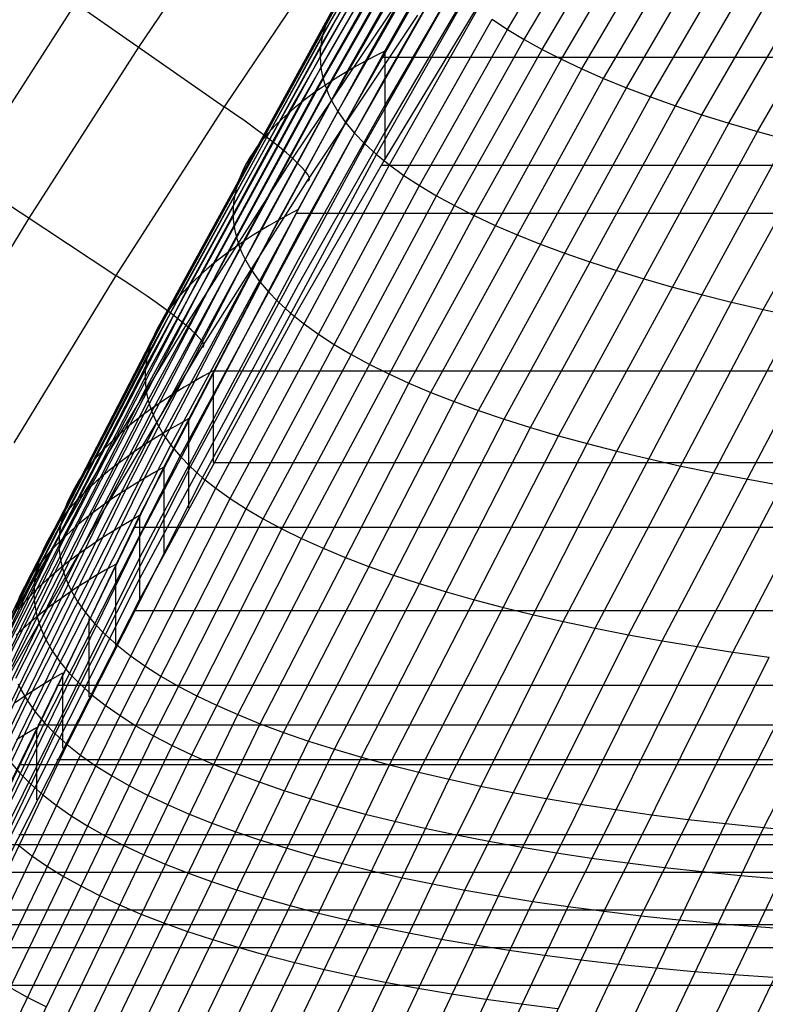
# Model space of a CAD drawing. Extents: x -260 to 296, y -277 to 294.
# Tile 57 of 241: x -194 to -180, y 83 to 102. Entities that reach past the tile are written whole.
import ezdxf

# ---------------------------------------------------------------- set-up
doc = ezdxf.new("R2010")
doc.units = 0
doc.layers.add('PREDEFINITO', color=7, linetype='CONTINUOUS')

msp = doc.modelspace()

# ---------------------------------------------------------------- linework, layer by layer
at = {"layer": 'PREDEFINITO'}
for p, q in [((-184.964, 101.517, 419.194), (-181.475, 107.423, 420.033)), ((-184.641, 101.322, 419.898), (-181.158, 107.23, 420.724)), ((-184.295, 101.13, 420.601), (-180.817, 107.04, 421.414)), ((-183.924, 100.941, 421.302), (-180.453, 106.851, 422.102)), ((-183.53, 100.755, 422), (-180.066, 106.664, 422.788)), ((-183.113, 100.572, 422.695), (-179.656, 106.48, 423.471)), ((-182.673, 100.392, 423.387), (-179.224, 106.298, 424.151)), ((-182.212, 100.215, 424.074), (-178.77, 106.119, 424.825)), ((-188.948, 100.1, 404.004), (-185.58, 105.964, 405.002)), ((-181.728, 100.043, 424.755), (-178.295, 105.943, 425.494)), ((-189.196, 99.893, 404.552), (-185.824, 105.773, 405.539)), ((-181.223, 99.874, 425.43), (-177.799, 105.77, 426.158)), ((-180.698, 99.71, 426.098), (-177.282, 105.6, 426.814)), ((-180.152, 99.55, 426.758), (-176.746, 105.434, 427.463)), ((-188.461, 101.622, 408.575), (-186.751, 104.58, 409.048)), ((-192.066, 101.172, 413.535), (-189.848, 104.458, 414.005)), ((-188.525, 101.411, 409.208), (-186.815, 104.375, 409.675)), ((-183.989, 104.524, 411.453), (-187.331, 99.019, 410.47)), ((-188.563, 101.2, 409.851), (-186.852, 104.17, 410.312)), ((-187.331, 101.1, 401.769), (-185.676, 104.013, 402.275)), ((-185.676, 104.012, 402.022), (-187.331, 101.099, 401.511)), ((-188.574, 100.989, 410.504), (-186.863, 103.963, 410.958)), ((-187.703, 100.905, 401.975), (-186.045, 103.827, 402.482)), ((-188.558, 100.777, 411.165), (-186.848, 103.757, 411.613)), ((-188.052, 100.708, 402.457), (-186.391, 103.639, 402.959)), ((-188.516, 100.565, 411.835), (-186.806, 103.55, 412.277)), ((-188.375, 100.508, 402.956), (-186.712, 103.448, 403.453)), ((-185.676, 103.456, 404.443), (-187.331, 100.577, 403.944)), ((-188.238, 103.274, 414.296), (-190.426, 100.028, 413.815)), ((-188.674, 100.306, 403.472), (-187.008, 103.254, 403.964)), ((-188.448, 100.354, 412.512), (-186.738, 103.343, 412.948)), ((-188.353, 100.144, 413.196), (-186.644, 103.136, 413.625)), ((-188.232, 99.934, 413.885), (-186.524, 102.93, 414.308)), ((-185.676, 102.9, 406.611), (-187.331, 100.056, 406.119)), ((-191.106, 96.572, 404.65), (-187.747, 102.656, 405.59)), ((-188.084, 99.725, 414.58), (-186.377, 102.724, 414.997)), ((-180.04, 96.12, 428.395), (-176.281, 102.816, 429.097)), ((-191.304, 96.354, 405.232), (-187.942, 102.452, 406.161)), ((-187.911, 99.518, 415.28), (-186.205, 102.519, 415.69)), ((-187.711, 99.312, 415.983), (-186.008, 102.316, 416.386)), ((-185.676, 102.346, 408.78), (-187.331, 99.537, 408.294)), ((-191.476, 96.135, 405.829), (-188.111, 102.247, 406.746)), ((-186.954, 102.247, 415.27), (-189.109, 99.035, 414.782)), ((-187.486, 99.108, 416.689), (-185.784, 102.113, 417.086)), ((-193.286, 102.024, 413.326), (-195.42, 98.701, 412.895)), ((-193.286, 102.024, 413.326), (-190.426, 100.028, 413.815)), ((-191.621, 95.915, 406.438), (-188.254, 102.04, 407.344)), ((-187.236, 98.905, 417.397), (-185.536, 101.913, 417.788)), ((-186.699, 101.792, 417.109), (-188.828, 98.593, 416.62)), ((-188.419, 101.727, 408.263), (-188.461, 101.622, 408.575)), ((-186.96, 98.705, 418.107), (-185.262, 101.714, 418.491)), ((-185.262, 101.714, 418.491), (-184.964, 101.517, 419.194)), ((-191.832, 95.473, 407.694), (-188.461, 101.622, 408.575)), ((-188.497, 101.516, 408.891), (-188.525, 101.411, 409.208)), ((-188.461, 101.622, 408.575), (-188.497, 101.516, 408.891)), ((-186.659, 98.508, 418.817), (-184.964, 101.517, 419.194)), ((-184.964, 101.517, 419.194), (-184.641, 101.322, 419.898)), ((-191.897, 95.251, 408.34), (-188.525, 101.411, 409.208)), ((-188.525, 101.411, 409.208), (-188.547, 101.306, 409.528)), ((-186.334, 98.313, 419.527), (-184.641, 101.322, 419.898)), ((-184.641, 101.322, 419.898), (-184.295, 101.13, 420.601)), ((-194.178, 97.88, 413.097), (-192.066, 101.172, 413.535)), ((-191.935, 95.03, 408.995), (-188.563, 101.2, 409.851)), ((-188.563, 101.2, 409.851), (-188.572, 101.094, 410.176)), ((-188.547, 101.306, 409.528), (-188.563, 101.2, 409.851)), ((-185.984, 98.121, 420.236), (-184.295, 101.13, 420.601)), ((-184.295, 101.13, 420.601), (-183.924, 100.941, 421.302)), ((-191.947, 94.809, 409.661), (-188.574, 100.989, 410.504)), ((-189.001, 98.047, 401.273), (-187.331, 101.1, 401.769)), ((-187.331, 101.099, 401.511), (-189.001, 98.046, 401.01)), ((-188.572, 101.094, 410.176), (-188.574, 100.989, 410.504)), ((-188.574, 100.989, 410.504), (-188.569, 100.883, 410.833)), ((-187.52, 101.003, 401.741), (-187.703, 100.905, 401.975)), ((-187.331, 101.099, 401.511), (-187.52, 101.003, 401.741)), ((-187.398, 100.979, 401.749), (223.198, 100.979, 401.749)), ((-187.331, 101.1, 401.769), (-187.331, 99.019, 410.47)), ((-185.61, 97.932, 420.943), (-183.924, 100.941, 421.302)), ((-183.924, 100.941, 421.302), (-183.53, 100.755, 422)), ((-191.931, 94.589, 410.335), (-188.558, 100.777, 411.165)), ((-189.377, 97.843, 401.479), (-187.703, 100.905, 401.975)), ((-188.569, 100.883, 410.833), (-188.558, 100.777, 411.165)), ((-188.558, 100.777, 411.165), (-188.541, 100.671, 411.499)), ((-187.881, 100.807, 402.214), (-188.052, 100.708, 402.457)), ((-187.703, 100.905, 401.975), (-187.881, 100.807, 402.214)), ((-186.864, 94.701, 421.325), (-183.53, 100.755, 422)), ((-183.53, 100.755, 422), (-183.113, 100.572, 422.695)), ((-191.888, 94.37, 411.018), (-188.516, 100.565, 411.835)), ((-189.728, 97.637, 401.966), (-188.052, 100.708, 402.457)), ((-187.331, 100.577, 403.944), (-189.001, 97.562, 403.455)), ((-188.541, 100.671, 411.499), (-188.516, 100.565, 411.835)), ((-188.516, 100.565, 411.835), (-188.485, 100.46, 412.173)), ((-188.217, 100.608, 402.705), (-188.375, 100.508, 402.956)), ((-188.052, 100.708, 402.457), (-188.217, 100.608, 402.705)), ((-186.44, 94.521, 422.033), (-183.113, 100.572, 422.695)), ((-183.113, 100.572, 422.695), (-182.673, 100.392, 423.387)), ((-190.054, 97.428, 402.47), (-188.375, 100.508, 402.956)), ((-188.528, 100.407, 403.212), (-188.674, 100.306, 403.472)), ((-188.375, 100.508, 402.956), (-188.528, 100.407, 403.212)), ((-188.485, 100.46, 412.173), (-188.448, 100.354, 412.512)), ((-185.993, 94.345, 422.737), (-182.673, 100.392, 423.387)), ((-182.673, 100.392, 423.387), (-182.212, 100.215, 424.074)), ((-191.819, 94.152, 411.708), (-188.448, 100.354, 412.512)), ((-190.356, 97.217, 402.991), (-188.674, 100.306, 403.472)), ((-188.814, 100.203, 403.736), (-188.948, 100.1, 404.004)), ((-188.674, 100.306, 403.472), (-188.814, 100.203, 403.736)), ((-188.448, 100.354, 412.512), (-188.404, 100.249, 412.853)), ((-188.404, 100.249, 412.853), (-188.353, 100.144, 413.196)), ((-185.524, 94.174, 423.436), (-182.212, 100.215, 424.074)), ((-182.212, 100.215, 424.074), (-181.728, 100.043, 424.755)), ((-190.426, 100.028, 413.815), (-192.51, 96.776, 413.367)), ((-191.722, 93.935, 412.406), (-188.353, 100.144, 413.196)), ((-190.632, 97.004, 403.528), (-188.948, 100.1, 404.004)), ((-189.075, 99.997, 404.276), (-189.196, 99.893, 404.552)), ((-188.948, 100.1, 404.004), (-189.075, 99.997, 404.276)), ((-187.331, 100.056, 406.119), (-189.001, 97.079, 405.638)), ((-188.353, 100.144, 413.196), (-188.232, 99.934, 413.885)), ((-185.032, 94.007, 424.13), (-181.728, 100.043, 424.755)), ((-181.728, 100.043, 424.755), (-181.223, 99.874, 425.43)), ((-191.599, 93.719, 413.109), (-188.232, 99.934, 413.885)), ((-190.882, 96.789, 404.081), (-189.196, 99.893, 404.552)), ((-189.196, 99.893, 404.552), (-189.311, 99.789, 404.831)), ((-188.232, 99.934, 413.885), (-188.084, 99.725, 414.58)), ((-184.519, 93.845, 424.817), (-181.223, 99.874, 425.43)), ((-181.223, 99.874, 425.43), (-180.698, 99.71, 426.098)), ((-191.449, 93.506, 413.817), (-188.084, 99.725, 414.58)), ((-189.419, 99.684, 405.114), (-189.52, 99.579, 405.401)), ((-189.311, 99.789, 404.831), (-189.419, 99.684, 405.114)), ((-188.084, 99.725, 414.58), (-187.911, 99.518, 415.28)), ((-183.985, 93.687, 425.498), (-180.698, 99.71, 426.098)), ((-180.698, 99.71, 426.098), (-180.152, 99.55, 426.758)), ((-191.273, 93.295, 414.53), (-187.911, 99.518, 415.28)), ((-189.615, 99.473, 405.691), (-189.704, 99.367, 405.984)), ((-189.52, 99.579, 405.401), (-189.615, 99.473, 405.691)), ((-187.331, 99.537, 408.294), (-189.001, 96.598, 407.821)), ((-187.911, 99.518, 415.28), (-187.711, 99.312, 415.983)), ((-183.43, 93.535, 426.17), (-180.152, 99.55, 426.758)), ((-180.152, 99.55, 426.758), (-179.587, 99.394, 427.411)), ((-191.07, 93.086, 415.247), (-187.711, 99.312, 415.983)), ((-189.786, 99.261, 406.281), (-189.861, 99.154, 406.581)), ((-189.704, 99.367, 405.984), (-189.786, 99.261, 406.281)), ((-187.711, 99.312, 415.983), (-187.486, 99.108, 416.689)), ((-182.856, 93.388, 426.834), (-179.587, 99.394, 427.411)), ((-180.648, 96.261, 427.756), (-179.002, 99.243, 428.054)), ((-190.841, 92.879, 415.967), (-187.486, 99.108, 416.689)), ((-189.93, 99.047, 406.885), (-189.992, 98.94, 407.191)), ((-189.861, 99.154, 406.581), (-189.93, 99.047, 406.885)), ((-187.486, 99.108, 416.689), (-187.236, 98.905, 417.397)), ((-189.109, 99.035, 414.782), (-191.163, 95.818, 414.326)), ((-190.587, 92.676, 416.689), (-187.236, 98.905, 417.397)), ((-189.992, 98.94, 407.191), (-190.048, 98.832, 407.501)), ((-187.331, 99.019, 410.47), (-189.001, 96.118, 410.004)), ((-187.398, 98.904, 410.451), (223.198, 98.904, 410.451)), ((-187.236, 98.905, 417.397), (-186.96, 98.705, 418.107)), ((-195.42, 98.701, 412.895), (-192.51, 96.776, 413.367)), ((-190.306, 92.475, 417.412), (-186.96, 98.705, 418.107)), ((-190.096, 98.724, 407.813), (-190.139, 98.617, 408.128)), ((-190.048, 98.832, 407.501), (-190.096, 98.724, 407.813)), ((-186.96, 98.705, 418.107), (-186.659, 98.508, 418.817)), ((-188.828, 98.593, 416.62), (-190.857, 95.388, 416.163)), ((-190.174, 98.509, 408.446), (-190.203, 98.401, 408.767)), ((-190.139, 98.617, 408.128), (-190.174, 98.509, 408.446)), ((-190.001, 92.278, 418.136), (-186.659, 98.508, 418.817)), ((-186.659, 98.508, 418.817), (-186.334, 98.313, 419.527)), ((-190.226, 98.292, 409.091), (-190.241, 98.184, 409.416)), ((-190.203, 98.401, 408.767), (-190.226, 98.292, 409.091)), ((-189.67, 92.084, 418.859), (-186.334, 98.313, 419.527)), ((-186.334, 98.313, 419.527), (-185.984, 98.121, 420.236)), ((-190.241, 98.184, 409.416), (-190.25, 98.076, 409.745)), ((-189.314, 91.894, 419.582), (-185.984, 98.121, 420.236)), ((-185.984, 98.121, 420.236), (-185.61, 97.932, 420.943)), ((-189.001, 98.046, 401.01), (-192.054, 92.148, 400.134)), ((-191.585, 93.083, 400.536), (-189.001, 98.047, 401.273)), ((-190.25, 98.076, 409.745), (-190.252, 97.968, 410.075)), ((-190.252, 97.968, 410.075), (-190.248, 97.86, 410.408)), ((-189.192, 97.945, 401.242), (-189.377, 97.843, 401.479)), ((-189.001, 98.046, 401.01), (-189.192, 97.945, 401.242)), ((-189.039, 97.977, 401.262), (224.835, 97.977, 401.262)), ((-188.935, 91.708, 420.303), (-185.61, 97.932, 420.943)), ((-185.61, 97.932, 420.943), (-185.213, 97.747, 421.648)), ((-196.176, 94.606, 412.697), (-194.178, 97.88, 413.097)), ((-191.965, 92.866, 400.742), (-189.377, 97.843, 401.479)), ((-190.248, 97.86, 410.408), (-190.237, 97.752, 410.743)), ((-190.237, 97.752, 410.743), (-190.219, 97.644, 411.08)), ((-189.556, 97.74, 401.72), (-189.728, 97.637, 401.966)), ((-189.377, 97.843, 401.479), (-189.556, 97.74, 401.72)), ((-185.213, 97.747, 421.648), (-184.792, 97.565, 422.35)), ((-192.32, 92.646, 401.237), (-189.728, 97.637, 401.966)), ((-189.001, 97.562, 403.455), (-192.054, 91.742, 402.605)), ((-190.219, 97.644, 411.08), (-190.194, 97.536, 411.419)), ((-190.194, 97.536, 411.419), (-190.163, 97.429, 411.76)), ((-189.894, 97.533, 402.216), (-190.054, 97.428, 402.47)), ((-189.728, 97.637, 401.966), (-189.894, 97.533, 402.216)), ((-184.792, 97.565, 422.35), (-184.349, 97.387, 423.048)), ((-192.651, 92.424, 401.75), (-190.054, 97.428, 402.47)), ((-190.054, 97.428, 402.47), (-190.208, 97.323, 402.728)), ((-190.163, 97.429, 411.76), (-190.125, 97.321, 412.102)), ((-184.349, 97.387, 423.048), (-183.883, 97.213, 423.74)), ((-192.956, 92.2, 402.28), (-190.356, 97.217, 402.991)), ((-190.356, 97.217, 402.991), (-190.497, 97.111, 403.258)), ((-190.208, 97.323, 402.728), (-190.356, 97.217, 402.991)), ((-190.125, 97.321, 412.102), (-190.081, 97.214, 412.447)), ((-190.081, 97.214, 412.447), (-190.03, 97.107, 412.793)), ((-183.883, 97.213, 423.74), (-183.396, 97.043, 424.428)), ((-193.235, 91.974, 402.826), (-190.632, 97.004, 403.528)), ((-189.001, 97.079, 405.638), (-192.054, 91.337, 404.804)), ((-190.632, 97.004, 403.528), (-190.76, 96.896, 403.803)), ((-190.497, 97.111, 403.258), (-190.632, 97.004, 403.528)), ((-190.03, 97.107, 412.793), (-189.907, 96.895, 413.489)), ((-183.396, 97.043, 424.428), (-182.887, 96.877, 425.109)), ((-192.51, 96.776, 413.367), (-194.476, 93.553, 412.959)), ((-193.488, 91.748, 403.388), (-190.882, 96.789, 404.081)), ((-190.882, 96.789, 404.081), (-190.997, 96.681, 404.364)), ((-190.76, 96.896, 403.803), (-190.882, 96.789, 404.081)), ((-189.907, 96.895, 413.489), (-189.759, 96.683, 414.191)), ((-182.887, 96.877, 425.109), (-182.357, 96.716, 425.783)), ((-193.715, 91.52, 403.966), (-191.106, 96.572, 404.65)), ((-189.001, 96.598, 407.821), (-192.054, 90.933, 407.002)), ((-191.106, 96.572, 404.65), (-191.208, 96.463, 404.939)), ((-190.997, 96.681, 404.364), (-191.106, 96.572, 404.65)), ((-189.759, 96.683, 414.191), (-189.584, 96.474, 414.896)), ((-182.357, 96.716, 425.783), (-181.807, 96.559, 426.45)), ((-191.208, 96.463, 404.939), (-191.304, 96.354, 405.232)), ((-189.584, 96.474, 414.896), (-189.383, 96.266, 415.606)), ((-181.807, 96.559, 426.45), (-181.237, 96.408, 427.108)), ((-181.237, 96.408, 427.108), (-180.648, 96.261, 427.756)), ((-193.916, 91.291, 404.558), (-191.304, 96.354, 405.232)), ((-191.394, 96.244, 405.529), (-191.476, 96.135, 405.829)), ((-191.304, 96.354, 405.232), (-191.394, 96.244, 405.529)), ((-189.383, 96.266, 415.606), (-189.156, 96.06, 416.319)), ((-183.891, 90.108, 427.245), (-180.648, 96.261, 427.756)), ((-180.648, 96.261, 427.756), (-180.04, 96.12, 428.395)), ((-194.09, 91.062, 405.164), (-191.476, 96.135, 405.829)), ((-189.001, 96.118, 410.004), (-192.054, 90.531, 409.201)), ((-191.552, 96.025, 406.132), (-191.621, 95.915, 406.438)), ((-191.476, 96.135, 405.829), (-191.552, 96.025, 406.132)), ((-189.156, 96.06, 416.319), (-188.903, 95.857, 417.034)), ((-183.273, 89.978, 427.896), (-180.04, 96.12, 428.395)), ((-180.04, 96.12, 428.395), (-179.414, 95.984, 429.024)), ((-194.237, 90.833, 405.784), (-191.621, 95.915, 406.438)), ((-191.163, 95.818, 414.326), (-193.099, 92.629, 413.91)), ((-191.621, 95.915, 406.438), (-191.684, 95.804, 406.748)), ((-188.903, 95.857, 417.034), (-188.625, 95.657, 417.75)), ((-182.637, 89.854, 428.536), (-179.414, 95.984, 429.024)), ((-181.983, 89.736, 429.165), (-178.771, 95.853, 429.641)), ((-191.74, 95.694, 407.06), (-191.79, 95.583, 407.376)), ((-191.684, 95.804, 406.748), (-191.74, 95.694, 407.06)), ((-188.625, 95.657, 417.75), (-188.322, 95.459, 418.467)), ((-181.312, 89.625, 429.781), (-178.111, 95.728, 430.246)), ((-194.451, 90.375, 407.061), (-191.832, 95.473, 407.694)), ((-191.832, 95.473, 407.694), (-191.868, 95.362, 408.016)), ((-191.79, 95.583, 407.376), (-191.832, 95.473, 407.694)), ((-188.322, 95.459, 418.467), (-187.994, 95.264, 419.183)), ((-180.625, 89.52, 430.385), (-177.434, 95.609, 430.839)), ((-194.516, 90.146, 407.717), (-191.897, 95.251, 408.34)), ((-190.857, 95.388, 416.163), (-192.769, 92.214, 415.746)), ((-191.897, 95.251, 408.34), (-191.92, 95.141, 408.666)), ((-191.868, 95.362, 408.016), (-191.897, 95.251, 408.34)), ((-187.994, 95.264, 419.183), (-187.641, 95.073, 419.899)), ((-191.92, 95.141, 408.666), (-191.935, 95.03, 408.995)), ((-187.641, 95.073, 419.899), (-187.265, 94.885, 420.613)), ((-194.555, 89.918, 408.384), (-191.935, 95.03, 408.995)), ((-191.944, 94.92, 409.327), (-191.947, 94.809, 409.661)), ((-191.935, 95.03, 408.995), (-191.944, 94.92, 409.327)), ((-190.637, 94.94, 400.534), (-190.829, 94.834, 400.769)), ((-190.637, 94.94, 400.802), (226.429, 94.94, 400.802)), ((-190.637, 94.94, 400.802), (-190.637, 93.173, 409.565)), ((-187.265, 94.885, 420.613), (-186.864, 94.701, 421.325)), ((-194.567, 89.691, 409.06), (-191.947, 94.809, 409.661)), ((-191.947, 94.809, 409.661), (-191.942, 94.699, 409.997)), ((-191.942, 94.699, 409.997), (-191.931, 94.589, 410.335)), ((-191.015, 94.728, 401.008), (-191.195, 94.621, 401.252)), ((-190.829, 94.834, 400.769), (-191.015, 94.728, 401.008)), ((-190.162, 88.314, 420.75), (-186.864, 94.701, 421.325)), ((-186.864, 94.701, 421.325), (-186.44, 94.521, 422.033)), ((-194.551, 89.466, 409.746), (-191.931, 94.589, 410.335)), ((-191.931, 94.589, 410.335), (-191.913, 94.479, 410.676)), ((-191.369, 94.513, 401.5), (-191.537, 94.405, 401.752)), ((-191.195, 94.621, 401.252), (-191.369, 94.513, 401.5)), ((-189.732, 88.139, 421.472), (-186.44, 94.521, 422.033)), ((-186.44, 94.521, 422.033), (-185.993, 94.345, 422.737)), ((-194.507, 89.242, 410.439), (-191.888, 94.37, 411.018)), ((-191.913, 94.479, 410.676), (-191.888, 94.37, 411.018)), ((-191.888, 94.37, 411.018), (-191.857, 94.261, 411.362)), ((-191.698, 94.296, 402.009), (-191.853, 94.186, 402.27)), ((-191.537, 94.405, 401.752), (-191.698, 94.296, 402.009)), ((-189.278, 87.97, 422.19), (-185.993, 94.345, 422.737)), ((-185.993, 94.345, 422.737), (-185.524, 94.174, 423.436)), ((-194.437, 89.019, 411.141), (-191.819, 94.152, 411.708)), ((-191.853, 94.186, 402.27), (-192.002, 94.076, 402.536)), ((-191.857, 94.261, 411.362), (-191.819, 94.152, 411.708)), ((-191.819, 94.152, 411.708), (-191.774, 94.043, 412.056)), ((-188.801, 87.805, 422.903), (-185.524, 94.174, 423.436)), ((-185.524, 94.174, 423.436), (-185.032, 94.007, 424.13)), ((-194.339, 88.799, 411.85), (-191.722, 93.935, 412.406)), ((-192.144, 93.966, 402.805), (-192.28, 93.856, 403.079)), ((-192.002, 94.076, 402.536), (-192.144, 93.966, 402.805)), ((-191.774, 94.043, 412.056), (-191.722, 93.935, 412.406)), ((-191.722, 93.935, 412.406), (-191.599, 93.719, 413.109)), ((-191.112, 94.014, 400.399), (-191.305, 93.907, 400.634)), ((-191.112, 94.014, 400.668), (-191.112, 92.296, 409.441)), ((-188.301, 87.646, 423.611), (-185.032, 94.007, 424.13)), ((-185.032, 94.007, 424.13), (-184.519, 93.845, 424.817)), ((-192.409, 93.744, 403.356), (-192.532, 93.633, 403.638)), ((-192.28, 93.856, 403.079), (-192.409, 93.744, 403.356)), ((-191.492, 93.799, 400.874), (-191.672, 93.691, 401.118)), ((-191.305, 93.907, 400.634), (-191.492, 93.799, 400.874)), ((-187.78, 87.493, 424.311), (-184.519, 93.845, 424.817)), ((-184.519, 93.845, 424.817), (-183.985, 93.687, 425.498)), ((-194.214, 88.581, 412.564), (-191.599, 93.719, 413.109)), ((-192.532, 93.633, 403.638), (-192.648, 93.521, 403.923)), ((-191.846, 93.582, 401.367), (-192.014, 93.472, 401.621)), ((-191.672, 93.691, 401.118), (-191.846, 93.582, 401.367)), ((-191.599, 93.719, 413.109), (-191.449, 93.506, 413.817)), ((-187.237, 87.345, 425.005), (-183.985, 93.687, 425.498)), ((-186.673, 87.203, 425.691), (-183.43, 93.535, 426.17)), ((-183.985, 93.687, 425.498), (-183.43, 93.535, 426.17)), ((-183.43, 93.535, 426.17), (-182.856, 93.388, 426.834)), ((-194.063, 88.366, 413.284), (-191.449, 93.506, 413.817)), ((-192.758, 93.409, 404.212), (-192.861, 93.297, 404.504)), ((-192.648, 93.521, 403.923), (-192.758, 93.409, 404.212)), ((-192.176, 93.362, 401.878), (-192.331, 93.251, 402.14)), ((-192.014, 93.472, 401.621), (-192.176, 93.362, 401.878)), ((-191.449, 93.506, 413.817), (-191.273, 93.295, 414.53)), ((-186.089, 87.067, 426.367), (-182.856, 93.388, 426.834)), ((-182.856, 93.388, 426.834), (-182.262, 93.246, 427.489)), ((-193.884, 88.153, 414.009), (-191.273, 93.295, 414.53)), ((-192.958, 93.184, 404.8), (-193.048, 93.072, 405.1)), ((-192.861, 93.297, 404.504), (-192.958, 93.184, 404.8)), ((-192.331, 93.251, 402.14), (-192.48, 93.14, 402.407)), ((-191.273, 93.295, 414.53), (-191.07, 93.086, 415.247)), ((-190.637, 93.173, 409.565), (226.429, 93.173, 409.565)), ((-182.262, 93.246, 427.489), (-181.649, 93.11, 428.134)), ((-194.541, 87.002, 399.744), (-191.585, 93.083, 400.536)), ((-193.679, 87.943, 414.737), (-191.07, 93.086, 415.247)), ((-193.048, 93.072, 405.1), (-193.131, 92.959, 405.403)), ((-192.623, 93.029, 402.677), (-192.759, 92.917, 402.951)), ((-192.48, 93.14, 402.407), (-192.623, 93.029, 402.677)), ((-191.778, 92.975, 400.501), (-191.965, 92.866, 400.742)), ((-191.585, 93.083, 400.265), (-191.778, 92.975, 400.501)), ((-191.585, 93.083, 400.536), (-191.585, 91.415, 409.32)), ((-191.07, 93.086, 415.247), (-190.841, 92.879, 415.967)), ((-181.649, 93.11, 428.134), (-181.018, 92.98, 428.768)), ((-181.018, 92.98, 428.768), (-180.369, 92.856, 429.39)), ((-194.927, 86.768, 399.952), (-191.965, 92.866, 400.742)), ((-193.447, 87.737, 415.469), (-190.841, 92.879, 415.967)), ((-193.208, 92.846, 405.709), (-193.277, 92.733, 406.019)), ((-193.131, 92.959, 405.403), (-193.208, 92.846, 405.709)), ((-192.889, 92.805, 403.229), (-193.012, 92.693, 403.512)), ((-192.759, 92.917, 402.951), (-192.889, 92.805, 403.229)), ((-191.965, 92.866, 400.742), (-192.146, 92.756, 400.987)), ((-190.841, 92.879, 415.967), (-190.587, 92.676, 416.689)), ((-180.369, 92.856, 429.39), (-179.704, 92.737, 430.001)), ((-195.287, 86.533, 400.458), (-192.32, 92.646, 401.237)), ((-193.099, 92.629, 413.91), (-194.966, 89.394, 413.523)), ((-193.341, 92.62, 406.332), (-193.397, 92.507, 406.647)), ((-193.277, 92.733, 406.019), (-193.341, 92.62, 406.332)), ((-193.189, 87.534, 416.202), (-190.587, 92.676, 416.689)), ((-193.012, 92.693, 403.512), (-193.128, 92.58, 403.798)), ((-192.32, 92.646, 401.237), (-192.489, 92.535, 401.491)), ((-192.146, 92.756, 400.987), (-192.32, 92.646, 401.237)), ((-190.587, 92.676, 416.689), (-190.306, 92.475, 417.412)), ((-195.622, 86.296, 400.981), (-192.651, 92.424, 401.75)), ((-193.397, 92.507, 406.647), (-193.447, 92.393, 406.966)), ((-193.238, 92.467, 404.087), (-193.342, 92.354, 404.381)), ((-193.128, 92.58, 403.798), (-193.238, 92.467, 404.087)), ((-192.651, 92.424, 401.75), (-192.806, 92.312, 402.013)), ((-192.489, 92.535, 401.491), (-192.651, 92.424, 401.75)), ((-192.43, 88.296, 417.019), (-190.306, 92.475, 417.412)), ((-190.306, 92.475, 417.412), (-190.001, 92.278, 418.136)), ((-180.763, 86.213, 431.381), (-177.613, 92.419, 431.754)), ((-192.769, 92.214, 415.746), (-194.611, 88.995, 415.359)), ((-193.439, 92.24, 404.678), (-193.529, 92.127, 404.978)), ((-193.49, 92.28, 407.288), (-193.526, 92.167, 407.612)), ((-193.447, 92.393, 406.966), (-193.49, 92.28, 407.288)), ((-193.342, 92.354, 404.381), (-193.439, 92.24, 404.678)), ((-192.806, 92.312, 402.013), (-192.956, 92.2, 402.28)), ((-192.122, 88.1, 417.753), (-190.001, 92.278, 418.136)), ((-190.001, 92.278, 418.136), (-189.67, 92.084, 418.859)), ((-180.025, 86.137, 431.947), (-176.887, 92.326, 432.31)), ((-195.932, 86.058, 401.522), (-192.956, 92.2, 402.28)), ((-192.054, 92.148, 400.134), (-195.036, 85.939, 399.341)), ((-193.529, 92.127, 404.978), (-193.612, 92.013, 405.282)), ((-193.555, 92.054, 407.94), (-193.578, 91.941, 408.27)), ((-193.526, 92.167, 407.612), (-193.555, 92.054, 407.94)), ((-193.099, 92.087, 402.551), (-193.235, 91.974, 402.826)), ((-192.956, 92.2, 402.28), (-193.099, 92.087, 402.551)), ((-192.247, 92.038, 400.371), (-192.435, 91.928, 400.613)), ((-192.054, 92.148, 400.134), (-192.247, 92.038, 400.371)), ((-192.054, 92.148, 400.406), (-192.054, 90.531, 409.201)), ((-191.787, 87.908, 418.486), (-189.67, 92.084, 418.859)), ((-189.67, 92.084, 418.859), (-189.314, 91.894, 419.582)), ((-196.215, 85.82, 402.079), (-193.235, 91.974, 402.826)), ((-193.689, 91.899, 405.59), (-193.759, 91.785, 405.9)), ((-193.612, 92.013, 405.282), (-193.689, 91.899, 405.59)), ((-193.594, 91.829, 408.602), (-193.603, 91.716, 408.937)), ((-193.578, 91.941, 408.27), (-193.594, 91.829, 408.602)), ((-193.365, 91.861, 403.105), (-193.488, 91.748, 403.388)), ((-193.235, 91.974, 402.826), (-193.365, 91.861, 403.105)), ((-192.435, 91.928, 400.613), (-192.616, 91.817, 400.859)), ((-192.163, 91.928, 400.376), (227.952, 91.928, 400.376)), ((-191.428, 87.721, 419.218), (-189.314, 91.894, 419.582)), ((-189.314, 91.894, 419.582), (-188.935, 91.708, 420.303)), ((-196.472, 85.581, 402.653), (-193.488, 91.748, 403.388)), ((-192.054, 91.742, 402.605), (-195.036, 85.62, 401.837)), ((-193.822, 91.671, 406.214), (-193.879, 91.557, 406.531)), ((-193.759, 91.785, 405.9), (-193.822, 91.671, 406.214)), ((-193.488, 91.748, 403.388), (-193.605, 91.634, 403.675)), ((-193.603, 91.716, 408.937), (-193.605, 91.604, 409.274)), ((-192.791, 91.705, 401.109), (-192.96, 91.593, 401.364)), ((-192.616, 91.817, 400.859), (-192.791, 91.705, 401.109)), ((-191.045, 87.538, 419.948), (-188.935, 91.708, 420.303)), ((-188.935, 91.708, 420.303), (-188.531, 91.526, 421.021)), ((-196.702, 85.341, 403.243), (-193.715, 91.52, 403.966)), ((-193.879, 91.557, 406.531), (-193.929, 91.443, 406.851)), ((-193.715, 91.52, 403.966), (-193.819, 91.406, 404.26)), ((-193.605, 91.634, 403.675), (-193.715, 91.52, 403.966)), ((-193.605, 91.604, 409.274), (-193.601, 91.492, 409.614)), ((-193.601, 91.492, 409.614), (-193.589, 91.38, 409.956)), ((-193.122, 91.481, 401.624), (-193.278, 91.368, 401.887)), ((-192.96, 91.593, 401.364), (-193.122, 91.481, 401.624)), ((-188.531, 91.526, 421.021), (-188.104, 91.349, 421.737)), ((-196.906, 85.102, 403.847), (-193.916, 91.291, 404.558)), ((-192.054, 91.337, 404.804), (-195.036, 85.303, 404.053)), ((-193.972, 91.329, 407.173), (-194.008, 91.216, 407.499)), ((-193.916, 91.291, 404.558), (-194.006, 91.177, 404.86)), ((-193.929, 91.443, 406.851), (-193.972, 91.329, 407.173)), ((-193.819, 91.406, 404.26), (-193.916, 91.291, 404.558)), ((-193.589, 91.38, 409.956), (-193.571, 91.269, 410.3)), ((-193.571, 91.269, 410.3), (-193.546, 91.158, 410.646)), ((-193.278, 91.368, 401.887), (-193.428, 91.255, 402.155)), ((-188.104, 91.349, 421.737), (-187.653, 91.176, 422.448)), ((-194.006, 91.177, 404.86), (-194.09, 91.062, 405.164)), ((-194.038, 91.102, 407.827), (-194.06, 90.989, 408.158)), ((-194.008, 91.216, 407.499), (-194.038, 91.102, 407.827)), ((-193.571, 91.141, 402.427), (-193.708, 91.027, 402.703)), ((-193.428, 91.255, 402.155), (-193.571, 91.141, 402.427)), ((-193.546, 91.158, 410.646), (-193.515, 91.047, 410.993)), ((-192.714, 91.097, 400.243), (-192.902, 90.986, 400.486)), ((-192.52, 91.208, 400.006), (-192.714, 91.097, 400.243)), ((-192.52, 91.208, 400.279), (-192.52, 89.643, 409.084)), ((-187.653, 91.176, 422.448), (-187.18, 91.007, 423.154)), ((-197.082, 84.863, 404.466), (-194.09, 91.062, 405.164)), ((-192.054, 90.933, 407.002), (-195.036, 84.987, 406.27)), ((-194.167, 90.948, 405.473), (-194.237, 90.833, 405.784)), ((-194.09, 91.062, 405.164), (-194.167, 90.948, 405.473)), ((-194.06, 90.989, 408.158), (-194.076, 90.875, 408.492)), ((-193.838, 90.913, 402.983), (-193.962, 90.799, 403.267)), ((-193.708, 91.027, 402.703), (-193.838, 90.913, 402.983)), ((-193.515, 91.047, 410.993), (-193.476, 90.937, 411.343)), ((-193.476, 90.937, 411.343), (-193.431, 90.827, 411.694)), ((-192.902, 90.986, 400.486), (-193.083, 90.873, 400.732)), ((-187.18, 91.007, 423.154), (-186.684, 90.844, 423.854)), ((-197.231, 84.624, 405.098), (-194.237, 90.833, 405.784)), ((-194.301, 90.718, 406.099), (-194.357, 90.604, 406.417)), ((-194.237, 90.833, 405.784), (-194.301, 90.718, 406.099)), ((-194.085, 90.762, 408.828), (-194.087, 90.649, 409.166)), ((-194.076, 90.875, 408.492), (-194.085, 90.762, 408.828)), ((-193.962, 90.799, 403.267), (-194.079, 90.684, 403.555)), ((-193.431, 90.827, 411.694), (-193.379, 90.717, 412.047)), ((-193.259, 90.761, 400.984), (-193.428, 90.648, 401.239)), ((-193.379, 90.717, 412.047), (-193.255, 90.5, 412.758)), ((-193.083, 90.873, 400.732), (-193.259, 90.761, 400.984)), ((-186.684, 90.844, 423.854), (-186.167, 90.686, 424.548)), ((-192.054, 90.531, 409.201), (-195.036, 84.672, 408.486)), ((-194.357, 90.604, 406.417), (-194.407, 90.489, 406.737)), ((-194.189, 90.569, 403.846), (-194.293, 90.454, 404.142)), ((-194.079, 90.684, 403.555), (-194.189, 90.569, 403.846)), ((-194.087, 90.649, 409.166), (-194.083, 90.537, 409.507)), ((-194.083, 90.537, 409.507), (-194.072, 90.425, 409.849)), ((-193.59, 90.534, 401.5), (-193.747, 90.42, 401.764)), ((-193.428, 90.648, 401.239), (-193.59, 90.534, 401.5)), ((-193.255, 90.5, 412.758), (-193.104, 90.285, 413.473)), ((-186.167, 90.686, 424.548), (-185.628, 90.533, 425.235)), ((-185.628, 90.533, 425.235), (-185.069, 90.385, 425.914)), ((-194.293, 90.454, 404.142), (-194.39, 90.339, 404.441)), ((-194.072, 90.425, 409.849), (-194.053, 90.313, 410.194)), ((-194.053, 90.313, 410.194), (-194.028, 90.201, 410.541)), ((-193.747, 90.42, 401.764), (-193.897, 90.306, 402.033)), ((-192.163, 90.323, 409.173), (227.952, 90.323, 409.173)), ((-185.069, 90.385, 425.914), (-184.49, 90.244, 426.584)), ((-194.04, 90.191, 402.305), (-194.177, 90.076, 402.582)), ((-193.897, 90.306, 402.033), (-194.04, 90.191, 402.305)), ((-194.028, 90.201, 410.541), (-193.997, 90.09, 410.89)), ((-193.104, 90.285, 413.473), (-192.926, 90.073, 414.194)), ((-193.031, 90.164, 400.141), (-193.031, 88.657, 408.958)), ((-184.49, 90.244, 426.584), (-183.891, 90.108, 427.245)), ((-194.308, 89.961, 402.863), (-194.432, 89.845, 403.148)), ((-194.177, 90.076, 402.582), (-194.308, 89.961, 402.863)), ((-193.997, 90.09, 410.89), (-193.958, 89.98, 411.241)), ((-193.958, 89.98, 411.241), (-193.913, 89.87, 411.593)), ((-192.926, 90.073, 414.194), (-192.722, 89.863, 414.918)), ((-186.41, 85.053, 426.927), (-183.891, 90.108, 427.245)), ((-185.785, 84.933, 427.588), (-183.273, 89.978, 427.896)), ((-183.891, 90.108, 427.245), (-183.273, 89.978, 427.896)), ((-183.273, 89.978, 427.896), (-182.637, 89.854, 428.536)), ((-193.913, 89.87, 411.593), (-193.861, 89.76, 411.947)), ((-193.861, 89.76, 411.947), (-193.736, 89.542, 412.66)), ((-192.722, 89.863, 414.918), (-192.491, 89.657, 415.645)), ((-185.141, 84.821, 428.238), (-182.637, 89.854, 428.536)), ((-182.637, 89.854, 428.536), (-181.983, 89.736, 429.165)), ((-192.491, 89.657, 415.645), (-192.234, 89.453, 416.374)), ((-184.479, 84.715, 428.876), (-181.983, 89.736, 429.165)), ((-183.799, 84.616, 429.501), (-181.312, 89.625, 429.781)), ((-181.983, 89.736, 429.165), (-181.312, 89.625, 429.781)), ((-181.312, 89.625, 429.781), (-180.625, 89.52, 430.385)), ((-193.736, 89.542, 412.66), (-193.585, 89.327, 413.378)), ((-192.234, 89.453, 416.374), (-191.952, 89.253, 417.104)), ((-183.104, 84.524, 430.114), (-180.625, 89.52, 430.385)), ((-182.392, 84.439, 430.713), (-179.923, 89.422, 430.975)), ((-180.625, 89.52, 430.385), (-179.923, 89.422, 430.975)), ((-193.585, 89.327, 413.378), (-193.407, 89.115, 414.1)), ((-191.952, 89.253, 417.104), (-191.644, 89.057, 417.835)), ((-193.733, 89.001, 399.969), (-193.922, 88.887, 400.212)), ((-193.538, 89.115, 399.729), (-193.733, 89.001, 399.969)), ((-193.538, 89.115, 400.005), (-193.538, 87.667, 408.836)), ((-193.407, 89.115, 414.1), (-193.202, 88.905, 414.826)), ((-191.644, 89.057, 417.835), (-191.31, 88.865, 418.566)), ((-197.335, 82.543, 411.288), (-194.339, 88.799, 411.85)), ((-194.391, 88.909, 411.495), (-194.339, 88.799, 411.85)), ((-194.339, 88.799, 411.85), (-194.214, 88.581, 412.564)), ((-193.922, 88.887, 400.212), (-194.105, 88.772, 400.461)), ((-193.649, 88.884, 399.976), (229.435, 88.884, 399.976)), ((-193.202, 88.905, 414.826), (-192.971, 88.698, 415.555)), ((-191.31, 88.865, 418.566), (-190.952, 88.677, 419.296)), ((-194.281, 88.657, 400.714), (-194.451, 88.541, 400.972)), ((-194.105, 88.772, 400.461), (-194.281, 88.657, 400.714)), ((-192.971, 88.698, 415.555), (-192.713, 88.495, 416.287)), ((-190.952, 88.677, 419.296), (-190.569, 88.493, 420.024)), ((-197.208, 82.324, 412.017), (-194.214, 88.581, 412.564)), ((-194.214, 88.581, 412.564), (-194.063, 88.366, 413.284)), ((-192.713, 88.495, 416.287), (-192.43, 88.296, 417.019)), ((-190.569, 88.493, 420.024), (-190.162, 88.314, 420.75)), ((-197.054, 82.108, 412.751), (-194.063, 88.366, 413.284)), ((-195.378, 82.172, 416.549), (-192.43, 88.296, 417.019)), ((-194.063, 88.366, 413.284), (-193.884, 88.153, 414.009)), ((-193.56, 81.263, 420.277), (-190.162, 88.314, 420.75)), ((-192.43, 88.296, 417.019), (-192.122, 88.1, 417.753)), ((-190.162, 88.314, 420.75), (-189.732, 88.139, 421.472)), ((-196.873, 81.896, 413.491), (-193.884, 88.153, 414.009)), ((-195.065, 81.98, 417.296), (-192.122, 88.1, 417.753)), ((-194.042, 88.061, 399.595), (-194.237, 87.946, 399.835)), ((-194.042, 88.061, 399.872), (-194.042, 86.673, 408.716)), ((-194.014, 88.119, 399.88), (229.799, 88.119, 399.88)), ((-193.884, 88.153, 414.009), (-193.679, 87.943, 414.737)), ((-193.122, 81.098, 421.015), (-189.732, 88.139, 421.472)), ((-192.122, 88.1, 417.753), (-191.787, 87.908, 418.486)), ((-189.732, 88.139, 421.472), (-189.278, 87.97, 422.19)), ((-196.665, 81.687, 414.234), (-193.679, 87.943, 414.737)), ((-194.726, 81.793, 418.044), (-191.787, 87.908, 418.486)), ((-194.237, 87.946, 399.835), (-194.426, 87.83, 400.08)), ((-193.679, 87.943, 414.737), (-193.447, 87.737, 415.469)), ((-192.66, 80.938, 421.749), (-189.278, 87.97, 422.19)), ((-191.787, 87.908, 418.486), (-191.428, 87.721, 419.218)), ((-189.278, 87.97, 422.19), (-188.801, 87.805, 422.903)), ((-196.43, 81.483, 414.98), (-193.447, 87.737, 415.469)), ((-194.362, 81.611, 418.79), (-191.428, 87.721, 419.218)), ((-193.447, 87.737, 415.469), (-193.189, 87.534, 416.202)), ((-192.175, 80.784, 422.478), (-188.801, 87.805, 422.903)), ((-191.428, 87.721, 419.218), (-191.045, 87.538, 419.948)), ((-188.801, 87.805, 422.903), (-188.301, 87.646, 423.611)), ((-196.169, 81.283, 415.728), (-193.189, 87.534, 416.202)), ((-193.973, 81.435, 419.535), (-191.045, 87.538, 419.948)), ((-193.189, 87.534, 416.202), (-192.906, 87.334, 416.937)), ((-191.668, 80.636, 423.201), (-188.301, 87.646, 423.611)), ((-191.138, 80.495, 423.917), (-187.78, 87.493, 424.311)), ((-191.045, 87.538, 419.948), (-190.637, 87.359, 420.676)), ((-188.301, 87.646, 423.611), (-187.78, 87.493, 424.311)), ((-187.78, 87.493, 424.311), (-187.237, 87.345, 425.005)), ((-194.537, 87.4, 413.194), (-194.358, 87.188, 413.921)), ((-194.377, 87.352, 399.786), (230.161, 87.352, 399.786)), ((-193.649, 87.449, 408.809), (229.435, 87.449, 408.809)), ((-192.906, 87.334, 416.937), (-192.596, 87.139, 417.673)), ((-190.637, 87.359, 420.676), (-190.205, 87.186, 421.4)), ((-190.586, 80.36, 424.626), (-187.237, 87.345, 425.005)), ((-187.237, 87.345, 425.005), (-186.673, 87.203, 425.691)), ((-194.358, 87.188, 413.921), (-194.153, 86.978, 414.651)), ((-192.596, 87.139, 417.673), (-192.261, 86.948, 418.408)), ((-190.205, 87.186, 421.4), (-189.75, 87.017, 422.12)), ((-190.014, 80.232, 425.326), (-186.673, 87.203, 425.691)), ((-186.673, 87.203, 425.691), (-186.089, 87.067, 426.367)), ((-194.153, 86.978, 414.651), (-193.921, 86.772, 415.385)), ((-192.261, 86.948, 418.408), (-191.901, 86.761, 419.143)), ((-189.75, 87.017, 422.12), (-189.272, 86.854, 422.836)), ((-189.42, 80.111, 426.018), (-186.089, 87.067, 426.367)), ((-186.089, 87.067, 426.367), (-185.486, 86.937, 427.035)), ((-185.486, 86.937, 427.035), (-184.863, 86.814, 427.692)), ((-193.921, 86.772, 415.385), (-193.662, 86.569, 416.121)), ((-191.901, 86.761, 419.143), (-191.517, 86.579, 419.875)), ((-189.272, 86.854, 422.836), (-188.771, 86.697, 423.545)), ((-184.863, 86.814, 427.692), (-184.222, 86.697, 428.338)), ((-193.662, 86.569, 416.121), (-193.378, 86.37, 416.858)), ((-191.517, 86.579, 419.875), (-191.108, 86.402, 420.605)), ((-188.771, 86.697, 423.545), (-188.249, 86.545, 424.248)), ((-188.249, 86.545, 424.248), (-187.705, 86.398, 424.944)), ((-184.222, 86.697, 428.338), (-183.563, 86.586, 428.973)), ((-183.563, 86.586, 428.973), (-182.887, 86.483, 429.595)), ((-193.378, 86.37, 416.858), (-193.068, 86.175, 417.596)), ((-191.108, 86.402, 420.605), (-190.675, 86.229, 421.331)), ((-187.705, 86.398, 424.944), (-187.14, 86.258, 425.631)), ((-182.887, 86.483, 429.595), (-182.194, 86.386, 430.204)), ((-182.194, 86.386, 430.204), (-181.486, 86.296, 430.8)), ((-193.068, 86.175, 417.596), (-192.732, 85.985, 418.333)), ((-190.675, 86.229, 421.331), (-190.219, 86.062, 422.054)), ((-187.14, 86.258, 425.631), (-186.555, 86.124, 426.31)), ((-184.006, 79.399, 431.138), (-180.763, 86.213, 431.381)), ((-183.257, 79.344, 431.716), (-180.025, 86.137, 431.947)), ((-181.486, 86.296, 430.8), (-180.763, 86.213, 431.381)), ((-180.763, 86.213, 431.381), (-180.025, 86.137, 431.947)), ((-180.025, 86.137, 431.947), (-179.274, 86.069, 432.498)), ((-194.377, 86.005, 408.638), (230.161, 86.005, 408.638)), ((-192.732, 85.985, 418.333), (-192.371, 85.799, 419.07)), ((-190.219, 86.062, 422.054), (-189.74, 85.9, 422.771)), ((-186.555, 86.124, 426.31), (-185.95, 85.996, 426.979)), ((-185.95, 85.996, 426.979), (-185.325, 85.875, 427.638)), ((-182.493, 79.297, 432.279), (-179.274, 86.069, 432.498)), ((-181.717, 79.257, 432.825), (-178.51, 86.007, 433.033)), ((-195.094, 85.814, 399.606), (230.877, 85.814, 399.606)), ((-194.391, 85.803, 415.304), (-194.132, 85.601, 416.042)), ((-192.371, 85.799, 419.07), (-191.986, 85.618, 419.805)), ((-189.74, 85.9, 422.771), (-189.238, 85.744, 423.482)), ((-185.325, 85.875, 427.638), (-184.683, 85.76, 428.286)), ((-184.683, 85.76, 428.286), (-184.022, 85.652, 428.923)), ((-194.132, 85.601, 416.042), (-193.847, 85.403, 416.782)), ((-191.986, 85.618, 419.805), (-191.576, 85.441, 420.537)), ((-189.238, 85.744, 423.482), (-188.715, 85.594, 424.187)), ((-188.715, 85.594, 424.187), (-188.169, 85.449, 424.885)), ((-184.022, 85.652, 428.923), (-183.345, 85.55, 429.547)), ((-193.847, 85.403, 416.782), (-193.536, 85.208, 417.522)), ((-191.576, 85.441, 420.537), (-191.142, 85.27, 421.265)), ((-188.169, 85.449, 424.885), (-187.603, 85.311, 425.575)), ((-183.345, 85.55, 429.547), (-182.651, 85.456, 430.158)), ((-182.651, 85.456, 430.158), (-181.941, 85.369, 430.755)), ((-194.737, 85.28, 408.555), (230.52, 85.28, 408.555)), ((-193.536, 85.208, 417.522), (-193.199, 85.019, 418.262)), ((-191.142, 85.27, 421.265), (-190.685, 85.104, 421.99)), ((-187.603, 85.311, 425.575), (-187.017, 85.178, 426.256)), ((-181.941, 85.369, 430.755), (-181.216, 85.288, 431.338)), ((-181.216, 85.288, 431.338), (-180.476, 85.215, 431.906)), ((-180.476, 85.215, 431.906), (-179.724, 85.149, 432.458)), ((-193.199, 85.019, 418.262), (-192.838, 84.834, 419)), ((-190.685, 85.104, 421.99), (-190.205, 84.944, 422.709)), ((-189.294, 78.937, 426.664), (-186.41, 85.053, 426.927)), ((-187.017, 85.178, 426.256), (-186.41, 85.053, 426.927)), ((-186.41, 85.053, 426.927), (-185.785, 84.933, 427.588)), ((-192.838, 84.834, 419), (-192.452, 84.653, 419.737)), ((-190.205, 84.944, 422.709), (-189.702, 84.789, 423.423)), ((-188.659, 78.832, 427.337), (-185.785, 84.933, 427.588)), ((-188.006, 78.735, 428), (-185.141, 84.821, 428.238)), ((-185.785, 84.933, 427.588), (-185.141, 84.821, 428.238)), ((-185.141, 84.821, 428.238), (-184.479, 84.715, 428.876)), ((-192.452, 84.653, 419.737), (-192.041, 84.478, 420.472)), ((-189.702, 84.789, 423.423), (-189.177, 84.64, 424.13)), ((-189.177, 84.64, 424.13), (-188.631, 84.497, 424.83)), ((-187.335, 78.645, 428.65), (-184.479, 84.715, 428.876)), ((-184.479, 84.715, 428.876), (-183.799, 84.616, 429.501)), ((-195.094, 84.554, 408.473), (230.877, 84.554, 408.473)), ((-192.041, 84.478, 420.472), (-191.606, 84.308, 421.202)), ((-188.631, 84.497, 424.83), (-188.063, 84.361, 425.521)), ((-186.646, 78.562, 429.287), (-183.799, 84.616, 429.501)), ((-185.941, 78.487, 429.912), (-183.104, 84.524, 430.114)), ((-185.219, 78.42, 430.522), (-182.392, 84.439, 430.713)), ((-183.799, 84.616, 429.501), (-183.104, 84.524, 430.114)), ((-183.104, 84.524, 430.114), (-182.392, 84.439, 430.713)), ((-182.392, 84.439, 430.713), (-181.666, 84.361, 431.298)), ((-195.801, 84.271, 399.436), (231.582, 84.271, 399.436)), ((-191.606, 84.308, 421.202), (-191.148, 84.143, 421.929)), ((-188.063, 84.361, 425.521), (-187.475, 84.23, 426.204)), ((-181.666, 84.361, 431.298), (-180.925, 84.291, 431.867)), ((-180.925, 84.291, 431.867), (-180.17, 84.228, 432.421)), ((-191.148, 84.143, 421.929), (-190.667, 83.984, 422.651)), ((-187.475, 84.23, 426.204), (-186.868, 84.107, 426.877)), ((-186.868, 84.107, 426.877), (-186.241, 83.989, 427.54)), ((-180.17, 84.228, 432.421), (-179.403, 84.173, 432.959)), ((-190.667, 83.984, 422.651), (-190.163, 83.831, 423.366)), ((-186.241, 83.989, 427.54), (-185.595, 83.879, 428.192)), ((-185.595, 83.879, 428.192), (-184.932, 83.775, 428.832)), ((-195.449, 83.828, 408.394), (231.231, 83.828, 408.394)), ((-190.163, 83.831, 423.366), (-189.637, 83.684, 424.076)), ((-189.637, 83.684, 424.076), (-189.089, 83.543, 424.777)), ((-184.932, 83.775, 428.832), (-184.251, 83.679, 429.459)), ((-184.251, 83.679, 429.459), (-183.554, 83.59, 430.074)), ((-189.089, 83.543, 424.777), (-188.52, 83.408, 425.471)), ((-183.554, 83.59, 430.074), (-182.841, 83.507, 430.675)), ((-182.841, 83.507, 430.675), (-182.113, 83.432, 431.261)), ((-188.52, 83.408, 425.471), (-187.931, 83.28, 426.156)), ((-182.113, 83.432, 431.261), (-181.37, 83.365, 431.832)), ((-181.37, 83.365, 431.832), (-180.614, 83.305, 432.387)), ((-180.614, 83.305, 432.387), (-179.845, 83.252, 432.927)), ((-195.801, 83.1, 408.317), (231.582, 83.1, 408.317)), ((-187.931, 83.28, 426.156), (-187.322, 83.158, 426.831)), ((-187.322, 83.158, 426.831), (-186.694, 83.043, 427.496)), ((-194.559, 83.06, 417.368), (-194.221, 82.872, 418.113)), ((-186.694, 83.043, 427.496), (-186.047, 82.935, 428.149)), ((-186.047, 82.935, 428.149), (-185.382, 82.834, 428.791)), ((-194.221, 82.872, 418.113), (-193.858, 82.689, 418.857)), ((-185.382, 82.834, 428.791), (-184.7, 82.74, 429.421)), ((-184.7, 82.74, 429.421), (-184.001, 82.653, 430.037))]:
    msp.add_line(p, q, dxfattribs=at)
at = {"layer": 'PREDEFINITO', "extrusion": (8.21944e-05, 0.238151, 0.971228)}
for centre, radius in [((68.955, 85.885, 613.304), 155.099), ((69.027, 85.936, 613.304), 146.035)]:
    msp.add_arc(centre, radius, 289.26592, 347.24336, dxfattribs=at)
at = {"layer": 'PREDEFINITO', "extrusion": (0.541339, 0.83254, 0.117594)}
msp.add_arc((214.526, 415.764, 28.855), 2.5, 171.9615, 261.8529, dxfattribs=at)
at = {"layer": 'PREDEFINITO', "extrusion": (0.522606, 0.845355, 0.110714)}
msp.add_arc((214.976, 415.396, 26.969), 2.5, 172.2575, 262.1507, dxfattribs=at)

doc.saveas('drawing.dxf')
